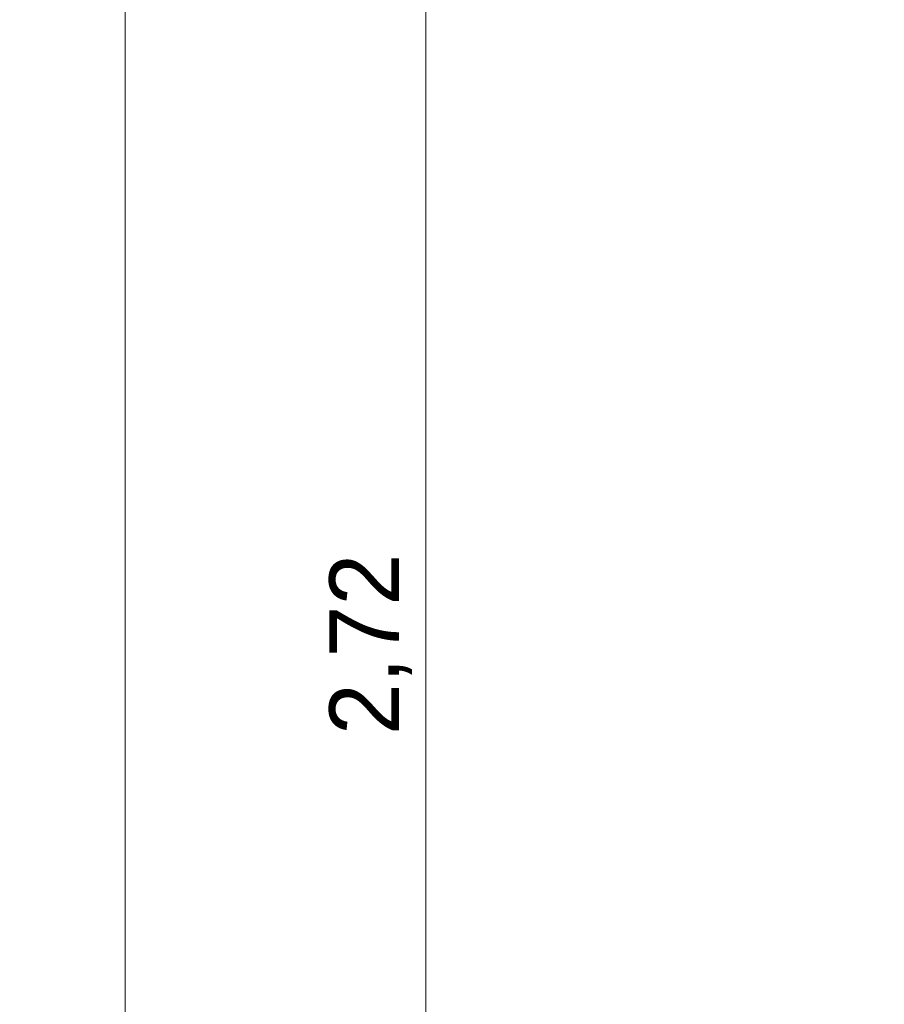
# Model space of a CAD drawing. Header units: millimetres. Extents: x -40968 to 11883, y -17757 to 4746.
# Tile 222 of 227: x -877 to 364, y -11090 to -9676. Entities that reach past the tile are written whole.
import ezdxf

# ---------------------------------------------------------------- set-up
doc = ezdxf.new("R2010")
doc.units = ezdxf.units.MM
doc.header["$MEASUREMENT"] = 0
doc.layers.add('Nuevo_06_COT_Generals', color=7, linetype='Continuous')
doc.layers.add('Nuevo_06_COT_Generals_Pluma_Nº__1', color=7, linetype='Continuous', lineweight=5)
doc.styles.add('Estilo_Generado_1', font='txt')
doc.dimstyles.new('Estilo_Generado__2', dxfattribs={"dimtxt": 100, "dimasz": 38, "dimexe": 0.18, "dimexo": 300, "dimgap": 0, "dimtad": 1, "dimlfac": 0.001, "dimzin": 0, "dimdsep": 46, "dimtxsty": 'Estilo_Generado_1', "dimblk": 'ARROWHEAD_2', "dimblk1": 'ARROWHEAD_2', "dimblk2": 'ARROWHEAD_2', "dimcen": 0.09, "dimclrd": 7, "dimclre": 7, "dimclrt": 7, "dimadec": 0, "dimazin": 0, "dimtfac": 1, "dimtdec": 4, "dimtmove": 0, "dimatfit": 3, "dimfxl": 0, "dimtolj": 1, "dimtzin": 0, "dimarcsym": 0})

# ---------------------------------------------------------------- blocks, each defined once
blk = doc.blocks.new('*D608')
at = {"layer": 'Nuevo_06_COT_Generals_Pluma_Nº__1', "color": 7, "linetype": 'Continuous', "lineweight": 5}
for p, q in [((-751.1, 2124), (-701.1, 2095.1)), ((58.9, 2109.6), (-763.6, 2109.6)), ((-726.1, -17131), (-726.1, 2109.6)), ((-751.1, -17116.5), (-701.1, -17145.4)), ((63.9, -17131), (-763.6, -17131)), ((-726.1, -17155.4), (-726.1, -17131))]:
    blk.add_line(p, q, dxfattribs=at)
at = {"layer": 'Nuevo_06_COT_Generals_Pluma_Nº__1', "color": 7, "lineweight": 5, "insert": (-746.1, -7687.4), "char_height": 100, "attachment_point": 7, "rotation": 90, "style": 'Estilo_Generado_1'}
blk.add_mtext('\\A1;{\\pql;\\fGotham Book|b0|i0|c0|p0;\\W1.000000;19,24}', dxfattribs=at)
blk = doc.blocks.new('ARROWHEAD_2')
at = {"color": 0, "linetype": 'Continuous', "lineweight": 0}
for p, q in [((-0.378, -0.655), (0.378, 0.655)), ((0, 0), (-1, 0))]:
    blk.add_line(p, q, dxfattribs=at)
blk = doc.blocks.new('*D613')
at = {"layer": 'Nuevo_06_COT_Generals_Pluma_Nº__1', "color": 7, "linetype": 'Continuous', "lineweight": 5}
for p, q in [((-319.2, -9193), (-269.2, -9221.9)), ((58.9, -9207.4), (-331.7, -9207.4)), ((-294.2, -11924), (-294.2, -9207.4)), ((-319.2, -11909.5), (-269.2, -11938.4)), ((63.9, -11924), (-331.7, -11924))]:
    blk.add_line(p, q, dxfattribs=at)
at = {"layer": 'Nuevo_06_COT_Generals_Pluma_Nº__1', "color": 7, "lineweight": 5, "insert": (-314.2, -10703.1), "char_height": 100, "attachment_point": 7, "rotation": 90, "style": 'Estilo_Generado_1'}
blk.add_mtext('\\A1;{\\pql;\\fGotham Book|b0|i0|c0|p0;\\W1.000000;2,72}', dxfattribs=at)

msp = doc.modelspace()

# ---------------------------------------------------------------- dimensions: what is measured, and where the dimension line sits
at = {"layer": 'Nuevo_06_COT_Generals', "color": 7, "linetype": 'Continuous', "lineweight": 5}
for base, p1, p2, picture, middle in [((-726.109, 2109.555), (363.891, -17130.976), (358.891, 2109.555), '*D608', (-796.109, -7519.844)), ((-294.228, -9207.421), (363.891, -11923.976), (358.891, -9207.421), '*D613', (-364.228, -10573.626))]:
    dim = msp.add_linear_dim(base=base, p1=p1, p2=p2, angle=90, dimstyle='Estilo_Generado__2', dxfattribs=at)
    dim.commit()
    dim.dimension.update_dxf_attribs({"geometry": picture, "text_midpoint": middle, "dimtype": 160, "text_rotation": 90})

doc.saveas('drawing.dxf')
